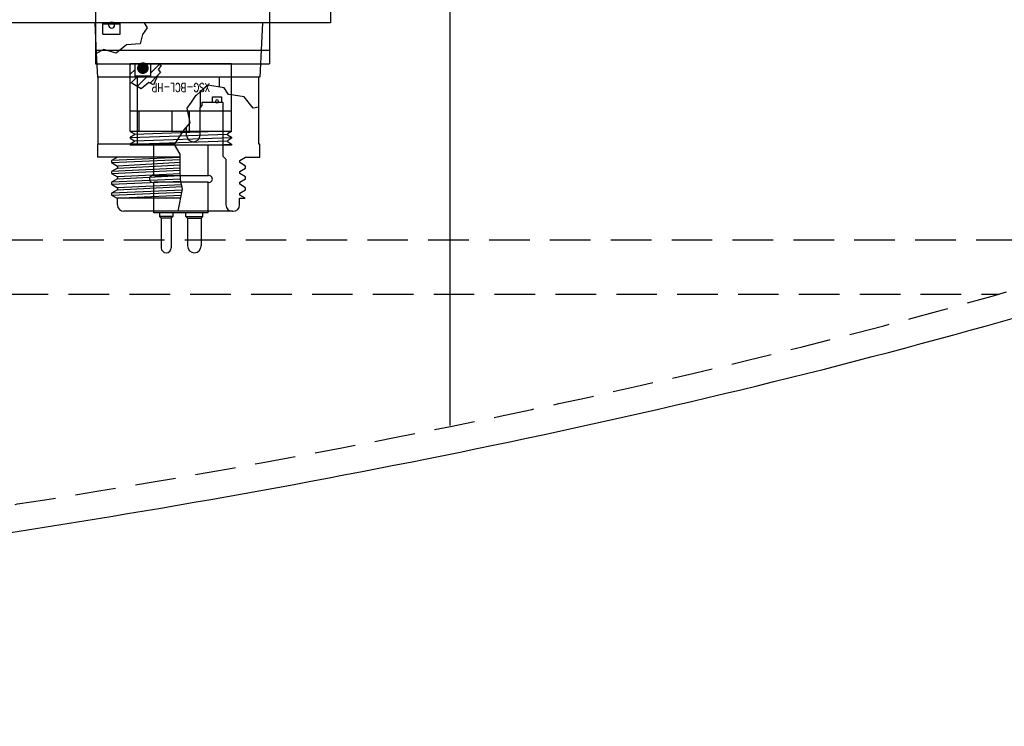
# Model space of a CAD drawing. Extents: x -181 to 162, y 84 to 272.
# Tile 43 of 85: x -22.56 to -13.46, y 137.05 to 143.58. Entities that reach past the tile are written whole.
import ezdxf
from ezdxf.enums import TextEntityAlignment as Align

# ---------------------------------------------------------------- set-up
doc = ezdxf.new("R2010")
doc.units = 0
doc.header["$LTSCALE"] = 1.5
doc.header["$MEASUREMENT"] = 0
doc.linetypes.add('HIDDEN', pattern=[0.375, 0.25, -0.125])
doc.layers.get('0').update_dxf_attribs({"linetype": 'CONTINUOUS'})
doc.layers.get('DEFPOINTS').update_dxf_attribs({"linetype": 'CONTINUOUS'})
for name, color, linetype in [('DIM', 1, 'CONTINUOUS'), ('HULL', 7, 'CONTINUOUS'), ('J_BOX_AFT', 171, 'CONTINUOUS'), ('SENSOR_DEPTH', 140, 'CONTINUOUS'), ('STATION13', 90, 'CONTINUOUS')]:
    doc.layers.add(name, color=color, linetype=linetype)
doc.styles.add('78ROM', font='ROMAND', dxfattribs={"width": 0.75, "height": 0.078})
doc.styles.add('ENGR', font='Romans', dxfattribs={"oblique": 15})
doc.dimstyles.get("Standard").update_dxf_attribs({"dimtxt": 0.18, "dimasz": 0.18, "dimexe": 0.18, "dimexo": 0.0625, "dimgap": 0.09, "dimtad": 0, "dimtih": 1, "dimtoh": 1, "dimdec": 4, "dimzin": 0, "dimtxsty": 'STANDARD', "dimcen": 0.09, "dimazin": 3, "dimtfac": 1, "dimtdec": 4, "dimtofl": 0, "dimtmove": 0, "dimatfit": 3, "dimtolj": 1, "dimtzin": 0})

# ---------------------------------------------------------------- blocks, each defined once
blk = doc.blocks.new('*D12')
at = {"color": 0, "linetype": 'BYBLOCK'}
blk.add_line((-57.8859, 144.3801), (-51.4618, 142.0419), dxfattribs=at)
for start, end in [(4.12445, 8.2489), (331.7511, 335.87555)]:
    blk.add_arc((-66.578, 147.5438), 15.0063, start, end, dxfattribs=at)
for points in [[(-51.4307, 148.6295), (-51.7905, 148.6166), (-51.5717, 147.5438)], [(-53.0492, 141.478), (-52.7155, 141.3428), (-52.4767, 142.4113)]]:
    blk.add_solid(points, dxfattribs=at)
at = {"layer": 'DEFPOINTS', "color": 0, "linetype": 'BYBLOCK'}
for p in [(-100.5781, 147.5438), (-66.578, 147.5438), (0.4895, 147.5438), (-58.5906, 144.6366), (-51.9762, 144.0831)]:
    blk.add_point(p, dxfattribs=at)
at = {"color": 0, "linetype": 'BYBLOCK', "insert": (-51.7997, 144.9379), "char_height": 0.9, "attachment_point": 5, "style": 'ENGR'}
blk.add_mtext('\\A1;20°', dxfattribs=at)

msp = doc.modelspace()

# ---------------------------------------------------------------- linework, layer by layer
at = {"layer": 'HULL', "linetype": 'HIDDEN'}
for p, q in [((-89.65523, 141.54376), (-11.83028, 141.54376)), ((-88.47956, 141.04376), (-13.5034, 141.04376))]:
    msp.add_line(p, q, dxfattribs=at)
msp.add_open_spline([(-48.95289, 137.3007), (-47.16102, 137.32164), (-43.36769, 137.38606), (-37.57394, 137.63017), (-32.23851, 137.98198), (-27.57243, 138.43879), (-23.56567, 138.92468), (-19.55998, 139.59582), (-15.5475, 140.4569), (-11.53283, 141.58567), (-8.49984, 142.6773), (-6.80428, 143.37925), (-6.42025, 143.54376)], degree=3, knots=[74.6033819, 74.6033819, 74.6033819, 74.6033819, 79.9791963, 85.9844023, 91.9983944, 96.0173619, 100.0484908, 104.1042151, 108.1977344, 112.3542834, 116.6055891, 117.8588752, 117.8588752, 117.8588752, 117.8588752], dxfattribs=at)
at = {"layer": 'HULL'}
msp.add_open_spline([(-48.95289, 137.05067), (-48.84352, 137.05195), (-48.73416, 137.05327), (-46.45449, 137.08143), (-44.2833, 137.12416), (-39.9428, 137.27701), (-37.77383, 137.38243), (-33.4384, 137.6536), (-31.27203, 137.82479), (-26.94861, 138.25838), (-24.78874, 138.5088), (-20.99171, 139.09618), (-19.35143, 139.39517), (-16.09003, 140.093), (-14.46962, 140.4965), (-11.26659, 141.43719), (-9.68406, 141.97432), (-7.55502, 142.80021), (-6.98557, 143.03126), (-6.42025, 143.27229)], degree=3, knots=[74.600464, 74.600464, 74.600464, 74.600464, 74.9283983, 74.9283983, 81.4361575, 81.4361575, 87.9439167, 87.9439167, 94.4516759, 94.4516759, 100.9594351, 100.9594351, 105.9455006, 105.9455006, 110.9315661, 110.9315661, 115.9176317, 115.9176317, 117.7521095, 117.7521095, 117.7521095, 117.7521095], dxfattribs=at)
at = {"layer": 'J_BOX_AFT'}
for p, q in [((-19.68507, 151.54791), (-19.68507, 143.54791)), ((-19.68507, 143.54791), (-22.68507, 143.54791)), ((-21.86327, 143.54791), (-21.84916, 143.26566)), ((-21.78656, 143.54791), (-21.86327, 143.54791)), ((-21.78656, 143.44391), (-21.78656, 143.54791)), ((-21.40482, 143.54791), (-21.62671, 143.54791)), ((-21.62671, 143.44391), (-21.62671, 143.54791)), ((-20.31327, 143.54791), (-21.40482, 143.54791)), ((-20.31327, 143.54791), (-20.33827, 143.04791)), ((-21.78656, 143.44391), (-21.62671, 143.44391)), ((-21.84916, 143.26566), (-21.83827, 143.04791)), ((-20.33827, 143.04791), (-21.83827, 143.04791)), ((-21.8297, 142.42791), (-21.8297, 143.04791)), ((-21.46644, 142.42791), (-21.46644, 143.04791)), ((-20.71011, 142.95588), (-20.71011, 143.04791)), ((-20.34684, 142.77014), (-20.34684, 143.04791)), ((-20.8892, 142.91221), (-20.8892, 142.76491)), ((-20.8892, 142.76491), (-20.8692, 142.78491)), ((-20.8692, 142.78491), (-20.8692, 142.81491)), ((-20.8692, 142.81491), (-20.77577, 142.81491)), ((-20.69077, 142.81491), (-20.67827, 142.81491)), ((-20.67827, 142.81491), (-20.67827, 142.31841)), ((-20.8892, 142.51266), (-20.8892, 142.76491)), ((-20.34684, 142.42791), (-20.34684, 142.77014)), ((-21.0142, 142.51266), (-21.0142, 142.58543)), ((-21.12607, 142.42791), (-21.83827, 142.42791)), ((-21.83827, 142.42791), (-21.83827, 142.30791)), ((-20.33827, 142.42791), (-20.34684, 142.42791)), ((-20.33827, 142.30791), (-20.33827, 142.42791)), ((-21.07396, 142.30791), (-21.83827, 142.30791)), ((-21.65327, 142.30791), (-21.70827, 142.27616)), ((-21.70827, 142.27616), (-21.70827, 142.25791)), ((-21.70827, 142.25791), (-21.65327, 142.22616)), ((-20.67827, 142.31841), (-20.64977, 142.28991)), ((-20.64977, 142.28991), (-20.64977, 141.86791)), ((-20.52327, 142.27616), (-20.46827, 142.30791)), ((-20.52327, 142.25791), (-20.52327, 142.27616)), ((-20.46827, 142.22616), (-20.52327, 142.25791)), ((-20.46827, 142.30791), (-20.33827, 142.30791)), ((-21.65327, 142.20791), (-21.70827, 142.17616)), ((-21.70827, 142.17616), (-21.70827, 142.15791)), ((-21.70827, 142.15791), (-21.65327, 142.12616)), ((-21.65327, 142.22616), (-21.65327, 142.20791)), ((-20.52327, 142.17616), (-20.46827, 142.20791)), ((-20.52327, 142.15791), (-20.52327, 142.17616)), ((-20.46827, 142.12616), (-20.52327, 142.15791)), ((-20.46827, 142.20791), (-20.46827, 142.22616)), ((-21.65327, 142.10791), (-21.70827, 142.07616)), ((-21.70827, 142.07616), (-21.70827, 142.05791)), ((-21.70827, 142.05791), (-21.65327, 142.02616)), ((-21.65327, 142.12616), (-21.65327, 142.10791)), ((-20.52327, 142.07616), (-20.46827, 142.10791)), ((-20.52327, 142.05791), (-20.52327, 142.07616)), ((-20.46827, 142.02616), (-20.52327, 142.05791)), ((-20.46827, 142.10791), (-20.46827, 142.12616)), ((-21.65327, 142.00791), (-21.70827, 141.97616)), ((-21.70827, 141.97616), (-21.70827, 141.95791)), ((-21.65327, 142.02616), (-21.65327, 142.00791)), ((-20.52327, 141.97616), (-20.46827, 142.00791)), ((-20.52327, 141.95791), (-20.52327, 141.97616)), ((-20.46827, 142.00791), (-20.46827, 142.02616)), ((-21.70827, 141.95791), (-21.65631, 141.92791)), ((-21.06815, 141.92791), (-21.65631, 141.92791)), ((-21.65277, 141.86791), (-21.65277, 141.92791)), ((-20.52377, 141.86791), (-20.52377, 141.92791)), ((-20.52377, 141.92791), (-20.47131, 141.92791)), ((-20.47131, 141.92791), (-20.52327, 141.95791)), ((-21.58677, 141.80791), (-21.59277, 141.80791)), ((-20.58977, 141.80791), (-21.58677, 141.80791)), ((-20.58977, 141.80791), (-20.58377, 141.80791))]:
    msp.add_line(p, q, dxfattribs=at)
at = {"layer": 'J_BOX_AFT', "color": 5}
for p, q in [((-21.78656, 143.53991), (-21.62671, 143.53991)), ((-21.40482, 143.54791), (-21.3783, 143.50384)), ((-21.4225, 143.44189), (-21.44312, 143.35633)), ((-21.3783, 143.50384), (-21.4225, 143.44189)), ((-21.5698, 143.34453), (-21.66407, 143.26782)), ((-21.44312, 143.35633), (-21.5698, 143.34453)), ((-21.77897, 143.30323), (-21.84916, 143.26566)), ((-21.66407, 143.26782), (-21.77897, 143.30323)), ((-20.81847, 142.97353), (-20.8892, 142.91221)), ((-20.66772, 142.94898), (-20.81847, 142.97353)), ((-20.96988, 142.81491), (-20.92463, 142.88091)), ((-20.92463, 142.88091), (-20.92364, 142.88235)), ((-20.92364, 142.88235), (-20.8892, 142.91221)), ((-20.62565, 142.88586), (-20.66772, 142.94898)), ((-20.58008, 142.88235), (-20.62565, 142.88586)), ((-20.48192, 142.86482), (-20.58008, 142.88235)), ((-21.00778, 142.75962), (-20.96988, 142.81491)), ((-20.77577, 142.81491), (-20.77577, 142.86691)), ((-20.77577, 142.86691), (-20.69077, 142.86691)), ((-20.77577, 142.81491), (-20.69077, 142.81491)), ((-20.69077, 142.86691), (-20.69077, 142.81491)), ((-20.39778, 142.75962), (-20.48192, 142.86482)), ((-20.97973, 142.62637), (-21.00778, 142.75962)), ((-20.34684, 142.77014), (-20.39778, 142.75962)), ((-21.03582, 142.55974), (-20.97973, 142.62637)), ((-21.12644, 142.42649), (-21.03582, 142.55974)), ((-21.07386, 142.33532), (-21.12644, 142.42649)), ((-21.07437, 142.19505), (-21.07386, 142.33532)), ((-21.07397, 142.30395), (-21.70827, 142.27616)), ((-21.70827, 142.25791), (-21.07404, 142.28569)), ((-21.07413, 142.25878), (-21.65327, 142.22616)), ((-21.65327, 142.20791), (-21.07421, 142.23731)), ((-21.07433, 142.20512), (-21.70827, 142.17616)), ((-21.70827, 142.15791), (-21.07389, 142.1869)), ((-21.07209, 142.15573), (-21.65327, 142.12616)), ((-21.06888, 142.10037), (-21.07437, 142.19505)), ((-21.06905, 142.1034), (-21.70827, 142.07616)), ((-21.70827, 142.05791), (-21.06586, 142.08529)), ((-21.65327, 142.10791), (-21.07116, 142.13969)), ((-21.05961, 142.05404), (-21.65327, 142.02616)), ((-21.05135, 142.01271), (-21.06888, 142.10037)), ((-21.05306, 142.00405), (-21.70827, 141.97616)), ((-21.70827, 141.95791), (-21.0567, 141.98567)), ((-21.65327, 142.00791), (-21.056, 142.03596)), ((-21.09192, 141.80791), (-21.05135, 142.01271)), ((-21.06299, 141.95392), (-21.61363, 141.92791)), ((-21.20127, 141.92791), (-21.06661, 141.93568))]:
    msp.add_line(p, q, dxfattribs=at)
at = {"layer": 'J_BOX_AFT', "color": 7}
for centre, radius, start, end in [((-21.70663, 143.52761), 0.02755, 0, 180), ((-21.70663, 143.52761), 0.02755, 180, 0), ((-20.73327, 142.82377), 0.01444, 0, 180), ((-20.73327, 142.82377), 0.01444, 180, 0)]:
    msp.add_arc(centre, radius, start, end, dxfattribs=at)
at = {"layer": 'J_BOX_AFT'}
for centre, radius, start, end in [((-20.9517, 142.51266), 0.0625, 180, 0), ((-21.59277, 141.86791), 0.06, 180, 270), ((-20.58977, 141.86791), 0.06, 180, 270), ((-20.58377, 141.86791), 0.06, 270, 360)]:
    msp.add_arc(centre, radius, start, end, dxfattribs=at)
at = {"layer": 'SENSOR_DEPTH'}
for p, q in [((-21.8566, 148.36521), (-21.8566, 143.17021)), ((-20.2466, 148.36521), (-20.2466, 143.17021)), ((-21.8566, 143.29521), (-20.2466, 143.29521)), ((-21.8566, 143.17021), (-20.2466, 143.17021)), ((-20.59818, 143.17021), (-21.53568, 143.17021)), ((-21.53568, 142.54521), (-21.53568, 143.17021)), ((-21.53161, 143.16621), (-21.53568, 143.16214)), ((-21.48993, 143.05621), (-21.48993, 143.16621)), ((-21.34593, 143.05621), (-21.34593, 143.17021)), ((-20.81758, 143.17021), (-21.28563, 143.17021)), ((-20.59818, 142.54521), (-20.59818, 143.17021)), ((-21.34593, 143.05621), (-21.48993, 143.05621)), ((-20.59818, 142.73271), (-21.53568, 142.73271)), ((-21.45612, 142.73271), (-21.45612, 142.54521)), ((-21.14624, 142.54521), (-21.14624, 142.73271)), ((-20.98762, 142.54521), (-20.98762, 142.73271)), ((-20.67774, 142.73271), (-20.67774, 142.54521)), ((-20.59818, 142.54521), (-21.53568, 142.54521)), ((-21.53493, 142.54521), (-21.49658, 142.52307)), ((-21.49658, 142.51396), (-21.53493, 142.49182)), ((-21.49658, 142.52307), (-21.49658, 142.51396)), ((-20.59893, 142.54521), (-20.63728, 142.52307)), ((-20.63728, 142.52307), (-20.63728, 142.51396)), ((-20.63728, 142.51396), (-20.59893, 142.49182)), ((-21.53493, 142.49182), (-21.53493, 142.48271)), ((-21.53493, 142.48271), (-21.49658, 142.46057)), ((-21.49658, 142.45146), (-21.53493, 142.42932)), ((-21.53493, 142.42932), (-21.53493, 142.42021)), ((-20.59893, 142.42021), (-21.53493, 142.42021)), ((-21.49658, 142.46057), (-21.49658, 142.45146)), ((-21.31793, 142.13621), (-21.31793, 142.42021)), ((-20.81593, 142.13621), (-20.81593, 142.42021)), ((-20.59893, 142.48271), (-20.63728, 142.46057)), ((-20.63728, 142.46057), (-20.63728, 142.45146)), ((-20.63728, 142.45146), (-20.59893, 142.42932)), ((-20.59893, 142.49182), (-20.59893, 142.48271)), ((-20.59893, 142.42932), (-20.59893, 142.42021)), ((-20.81593, 142.13621), (-21.31793, 142.13621)), ((-21.31793, 141.79521), (-21.31793, 142.07621)), ((-20.81593, 142.07621), (-21.31793, 142.07621)), ((-20.81593, 141.79521), (-20.81593, 142.07621)), ((-20.81593, 141.79521), (-21.31793, 141.79521)), ((-21.26393, 141.79521), (-21.26393, 141.76021)), ((-21.13993, 141.79521), (-21.13993, 141.76021)), ((-21.02043, 141.76021), (-21.02043, 141.79521)), ((-20.86343, 141.76021), (-20.86343, 141.79521)), ((-21.24793, 141.74521), (-21.26393, 141.76021)), ((-21.13993, 141.76021), (-21.26393, 141.76021)), ((-21.24793, 141.74521), (-21.24793, 141.47121)), ((-21.15593, 141.74521), (-21.24793, 141.74521)), ((-21.15593, 141.74521), (-21.13993, 141.76021)), ((-21.15593, 141.74521), (-21.15593, 141.47121)), ((-21.02043, 141.76021), (-20.86343, 141.76021)), ((-21.00443, 141.74521), (-21.02043, 141.76021)), ((-21.00443, 141.74521), (-21.00443, 141.48771)), ((-21.00443, 141.74521), (-20.87943, 141.74521)), ((-20.87943, 141.74521), (-20.86343, 141.76021)), ((-20.87943, 141.74521), (-20.87943, 141.48771))]:
    msp.add_line(p, q, dxfattribs=at)
at = {"layer": 'SENSOR_DEPTH', "color": 7}
for p, q in [((-21.26786, 143.16479), (-21.34593, 143.08673)), ((-21.48993, 143.1195), (-21.53568, 143.07375)), ((-21.46484, 143.05621), (-21.52602, 142.99502)), ((-21.37645, 143.05621), (-21.47138, 142.96128)), ((-21.2829, 143.06137), (-21.35137, 142.9929))]:
    msp.add_line(p, q, dxfattribs=at)
at = {"layer": 'SENSOR_DEPTH', "color": 5}
for p, q in [((-20.63728, 142.51851), (-21.53493, 142.48726)), ((-20.72975, 142.54521), (-21.49658, 142.51851)), ((-20.63728, 142.45601), (-21.53493, 142.42476)), ((-20.59893, 142.48726), (-21.49658, 142.45601)), ((-20.59893, 142.42476), (-20.72975, 142.42021))]:
    msp.add_line(p, q, dxfattribs=at)
msp.add_lwpolyline([(-21.28098, 143.17021), (-21.24759, 143.15642), (-21.27509, 143.11712), (-21.25545, 143.08961), (-21.28098, 143.06603), (-21.31829, 142.97563), (-21.36345, 142.99921), (-21.43415, 142.93829), (-21.52645, 142.99528), (-21.53568, 142.99328)], dxfattribs=at)
at = {"layer": 'SENSOR_DEPTH', "color": 7, "const_width": 0.0533}
msp.add_lwpolyline([(-21.39084, 143.1305, 1), (-21.445, 143.1305, 1)], format="xyb", close=True, dxfattribs=at)
at = {"layer": 'SENSOR_DEPTH'}
for centre, radius, start, end in [((-21.32668, 142.10621), 0.03125, 73.739795, 286.260205), ((-20.80718, 142.10621), 0.03125, 253.739795, 106.260205), ((-21.20193, 141.47121), 0.046, 180, 0), ((-20.94193, 141.48771), 0.0625, 180, 0)]:
    msp.add_arc(centre, radius, start, end, dxfattribs=at)
at = {"layer": 'STATION13'}
msp.add_line((-18.57802, 139.829), (-18.57802, 155.26682), dxfattribs=at)

# ---------------------------------------------------------------- texts
at = {"layer": 'SENSOR_DEPTH', "color": 7, "style": '78ROM', "width": 0.75}
msp.add_text('XSG-BCL-HP', height=0.078, rotation=180, dxfattribs=at).set_placement((-21.06693, 142.95146), align=Align.MIDDLE)

# ---------------------------------------------------------------- dimensions: what is measured, and where the dimension line sits
at = {"layer": 'DIM'}
dim = msp.add_angular_dim_2l(base=(-51.9762, 144.08306), line1=((-66.57802, 147.54376), (-58.59064, 144.63659)), line2=((-100.57806, 147.54376), (0.48946, 147.54376)), dimstyle='STANDARD', override={"dimscale": 6, "dimtxt": 0.15, "dimexo": 0.125, "dimdec": 0, "dimzin": 1, "dimtxsty": 'ENGR', "dimtdec": 0, "dimtzin": 1}, dxfattribs=at)
dim.commit()
dim.dimension.update_dxf_attribs({"geometry": '*D12', "text_midpoint": (-51.79969, 144.93794)})

doc.saveas('drawing.dxf')
